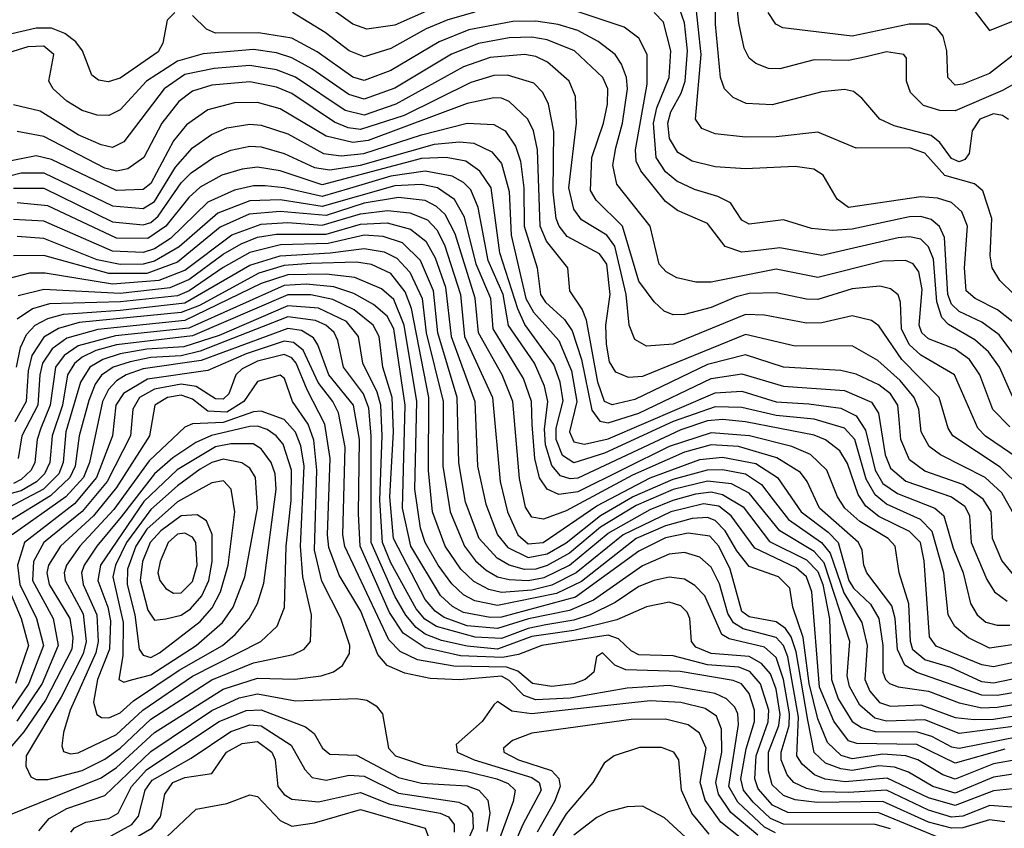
# Model space of a CAD drawing. Extents: x 997028 to 1115134, y 536408 to 618974.
# Tile 125 of 256: x 1022862 to 1025444, y 577805 to 579926. Entities that reach past the tile are written whole.
import ezdxf

# ---------------------------------------------------------------- set-up
doc = ezdxf.new("R2010")
doc.units = 0

msp = doc.modelspace()

# ---------------------------------------------------------------- linework, layer by layer
at = {"layer": '0CON10XD'}
for points in [[(1025485, 579767), (1025439.1, 579740.9), (1025315, 579687.1), (1025275, 579687.9), (1025231.4, 579701.4), (1025197.6, 579735), (1025186.8, 579765), (1025187.5, 579825), (1025180, 579835), (1025135, 579842.4), (1025081.3, 579828.7), (1025035, 579819.5), (1024945, 579821.5), (1024855, 579797.3), (1024825, 579798.6), (1024791.7, 579811.7), (1024775, 579825.5), (1024761.7, 579851.7), (1024747.6, 579917.6), (1024734.9, 580035)], [(1025454.8, 579664.8), (1025438.9, 579675), (1025415, 579679.4), (1025379.1, 579665), (1025359.7, 579635), (1025351.3, 579575), (1025340.2, 579559.8), (1025325, 579553.4), (1025305, 579562.3), (1025274.3, 579604.3), (1025252.2, 579622.2), (1025155, 579648.3), (1025117.3, 579665), (1025070.2, 579720.2), (1025048.3, 579738.3), (1025025, 579743.4), (1024965, 579737.1), (1024835, 579703), (1024766.8, 579706.8), (1024732.5, 579722.5), (1024710, 579745), (1024699, 579775), (1024686.2, 579915), (1024686.2, 580005)], [(1023944.1, 579955.9), (1023845, 579911.9), (1023771.8, 579901.8), (1023735, 579914.8), (1023653.2, 579973.2)], [(1025235, 579576.1), (1025195, 579589.9), (1025055, 579589.7), (1024955, 579631.6), (1024845, 579618.7), (1024765, 579618), (1024685, 579627.1), (1024650.6, 579640.6), (1024633.5, 579665), (1024649.1, 579835), (1024632.8, 579982.8)], [(1023268.2, 579945), (1023248.4, 579925), (1023237, 579865), (1023225, 579841.7), (1023125, 579772.9), (1023093.4, 579763.4), (1023067.8, 579767.8), (1023050.7, 579780.7), (1023026.5, 579845), (1023008.5, 579868.5), (1022980.1, 579890.1), (1022945, 579904.1), (1022905, 579904.2), (1022765, 579871.6)], [(1025457.9, 578857.9), (1025413.5, 578903.5), (1025379.7, 578995), (1025352, 579035), (1025315, 579061.8), (1025245, 579088.9), (1025227.8, 579105), (1025220.3, 579125), (1025228.4, 579218.4), (1025219.2, 579265), (1025205, 579286.2), (1025184.5, 579294.5), (1025125, 579292.5), (1024955, 579249.6), (1024845, 579271.6), (1024675, 579237.4), (1024635, 579237.7), (1024585, 579249.5), (1024556.9, 579265), (1024538.8, 579285), (1024515.2, 579385), (1024427.3, 579495), (1024417.2, 579545), (1024425, 579590), (1024442.6, 579655), (1024455.9, 579745), (1024452.6, 579775), (1024439.4, 579809.4), (1024422.9, 579835), (1024378.9, 579868.9), (1024325, 579898.2), (1024273.5, 579913.5), (1024215, 579922.3), (1024155, 579921.4), (1024039.8, 579900.2), (1023961.7, 579868.3), (1023835, 579793.4), (1023765, 579766.9), (1023735, 579775.8), (1023641.8, 579841.8), (1023575, 579877.8), (1023487.8, 579892.2), (1023375, 579891.4), (1023351.5, 579901.5), (1023315, 579937.5)], [(1024055, 579946.1), (1023984.3, 579925.7), (1023927.9, 579902.1), (1023835, 579850.9), (1023765, 579828.5), (1023725.3, 579845), (1023662.4, 579892.4), (1023576.9, 579945)], [(1025465, 578937.8), (1025430.7, 579015), (1025402.2, 579055), (1025366.5, 579086.5), (1025296.9, 579126.9), (1025279.7, 579145), (1025266.4, 579186.4), (1025257.9, 579297.9), (1025245, 579330.5), (1025225, 579350.2), (1025195, 579357.1), (1025165, 579354.1), (1024965, 579307.6), (1024855, 579327.8), (1024805, 579321.9), (1024755, 579316.5), (1024711.6, 579331.6), (1024665, 579391.8), (1024586.2, 579426.2), (1024555, 579449.4), (1024490.1, 579530.1), (1024478.4, 579555), (1024476.2, 579585), (1024507.2, 579757.2), (1024506.9, 579835), (1024485, 579877.6), (1024446.9, 579906.9), (1024295, 579957.3)], [(1025515, 578985.9), (1025430, 579100), (1025385, 579132.6), (1025325, 579160.5), (1025305, 579180), (1025295.4, 579205.4), (1025286.8, 579355), (1025273.6, 579383.6), (1025252.1, 579402.1), (1025225, 579409.9), (1025195, 579409.6), (1025045, 579376.9), (1024993.5, 579373.5), (1024938.2, 579378.2), (1024865, 579401.5), (1024775, 579389.7), (1024755, 579400.4), (1024726, 579446), (1024692.3, 579462.3), (1024630.8, 579480.8), (1024585, 579502.8), (1024555, 579527.5), (1024530.8, 579565), (1024523.7, 579655), (1024532.5, 579695), (1024564.8, 579774.8), (1024569.5, 579845), (1024549.6, 579919.6), (1024525.8, 579945)], [(1025578.8, 579045), (1025425.6, 579165.6), (1025367.5, 579195), (1025343.8, 579215), (1025339.3, 579275), (1025347, 579385), (1025332, 579422), (1025305, 579447), (1025268.4, 579458.4), (1025225, 579462), (1025035, 579433.6), (1025005.1, 579455.1), (1024968.3, 579518.3), (1024943.8, 579533.8), (1024895, 579541), (1024765, 579535.5), (1024685, 579540.2), (1024625, 579555.6), (1024587.9, 579577.9), (1024566, 579615), (1024561.2, 579655), (1024568.9, 579685), (1024596.4, 579733.6), (1024606.4, 579765), (1024612.5, 579845), (1024605, 579918.5), (1024593.1, 579953.1)], [(1025495, 579855.2), (1025405, 579785.5), (1025335, 579757.4), (1025315, 579754.8), (1025295.3, 579775), (1025293.1, 579845), (1025283.2, 579883.2), (1025265.5, 579905), (1025245, 579914.3), (1025194, 579915), (1025045, 579883), (1024862.9, 579905), (1024844.6, 579915), (1024824.3, 579945)], [(1025358.6, 579958.6), (1025405, 579897.8), (1025485, 579930.7)], [(1025501.4, 578761.4), (1025394.2, 578834.2), (1025374.5, 578854.5), (1025313, 578995), (1025225, 579046.7), (1025194.5, 579074.5), (1025174, 579115), (1025171.2, 579185), (1025165, 579204.5), (1025145, 579220.2), (1025117.6, 579227.6), (1025045, 579220.4), (1024955, 579192.1), (1024925, 579193), (1024845, 579210.2), (1024775, 579208), (1024740.3, 579199.7), (1024675, 579171.2), (1024605, 579152.6), (1024575, 579151.8), (1024551.3, 579161.3), (1024525, 579186), (1024485, 579240.5), (1024442.4, 579385), (1024373.1, 579453.1), (1024358.2, 579478.2), (1024362.1, 579565), (1024392.9, 579655), (1024403, 579705), (1024403.5, 579745), (1024391, 579775), (1024316.8, 579845), (1024245, 579873.2), (1024205, 579880.3), (1024145, 579879.1), (1024065, 579863.8), (1023994, 579836), (1023845, 579746.5), (1023765, 579718.3), (1023725, 579730.1), (1023627.8, 579797.8), (1023575, 579826.3), (1023535, 579839.3), (1023475, 579848), (1023342.8, 579837.2), (1023275, 579817.7), (1023194, 579765), (1023125, 579690.2), (1023095, 579675.2), (1023065, 579675.6), (1023025, 579688), (1022985, 579712.7), (1022949.7, 579745), (1022938.2, 579765), (1022951.3, 579835), (1022925, 579856.9), (1022883.1, 579855), (1022818.5, 579835)], [(1025488.1, 578698.1), (1025432.8, 578752.8), (1025308.5, 578835), (1025296.7, 578855), (1025272.9, 578935), (1025175, 579035.2), (1025115, 579123.5), (1025095, 579137.4), (1025045, 579149.8), (1024965, 579131.4), (1024925, 579129.8), (1024815, 579151.1), (1024765, 579153.3), (1024574.9, 579075.1), (1024505, 579070), (1024475, 579087.7), (1024460.2, 579125), (1024452.4, 579205), (1024422.1, 579332.1), (1024401.1, 579361.1), (1024335, 579401.7), (1024315, 579429.6), (1024301.8, 579485), (1024322, 579655), (1024319.3, 579725), (1024302.3, 579765), (1024245.9, 579815), (1024215, 579829.5), (1024185, 579834.9), (1024095, 579827), (1024025, 579802.4), (1023848, 579705), (1023765, 579675.5), (1023715, 579688.4), (1023585.2, 579775.2), (1023535, 579794.7), (1023465, 579805.9), (1023371.3, 579798.7), (1023295, 579782.2), (1023240.2, 579745), (1023135, 579605.7), (1023105, 579591.3), (1023075, 579597.7), (1023015, 579624.6), (1022915, 579686.2), (1022845, 579702.7)], [(1025464.9, 578635), (1025437.3, 578685), (1025393.5, 578725), (1025276.5, 578785), (1025246.5, 578806.5), (1025225.5, 578845), (1025219.1, 578905), (1025207.6, 578935), (1025170.2, 578980.2), (1025112.2, 579032.2), (1025045, 579071), (1024895, 579069.7), (1024765, 579100.3), (1024495, 578989.9), (1024457.7, 578987.7), (1024425, 579001.8), (1024408.4, 579028.4), (1024400, 579075), (1024398.5, 579125), (1024410, 579205), (1024401.1, 579285), (1024382, 579312), (1024297.3, 579357.3), (1024276, 579385), (1024268.8, 579405), (1024260.9, 579475), (1024262.7, 579632.7), (1024248.6, 579705), (1024233.5, 579735), (1024210.1, 579760.1), (1024140.8, 579780.8), (1024105, 579779.7), (1024045, 579761.9), (1023870, 579675), (1023755, 579638.1), (1023723, 579643), (1023687.4, 579657.4), (1023575, 579732.6), (1023535, 579749.4), (1023465, 579763.2), (1023365.8, 579754.2), (1023315, 579739), (1023278.5, 579711.5), (1023234.6, 579654.6), (1023186.8, 579565), (1023144.7, 579535.3), (1023115, 579529.3), (1023085, 579537), (1022925, 579619.9), (1022855, 579633.2)], [(1025469, 578469), (1025437.5, 578507.5), (1025412.9, 578565), (1025409, 578635), (1025388.6, 578668.6), (1025335, 578707.3), (1025235, 578742.2), (1025195, 578771.4), (1025172.5, 578825), (1025167.6, 578877.6), (1025164.6, 578915), (1025145.4, 578945), (1025115, 578968.6), (1025055, 578996.6), (1025015, 579006), (1024865, 579014.9), (1024765, 579047), (1024665, 579021.4), (1024475, 578929.6), (1024415, 578915.7), (1024395, 578924.8), (1024378, 578975), (1024347.7, 579137.7), (1024336.6, 579166.6), (1024304.2, 579215), (1024298.6, 579275), (1024243.4, 579345), (1024226.3, 579385), (1024219.2, 579585), (1024208.8, 579635), (1024194.3, 579665.7), (1024145, 579711.9), (1024125, 579720.7), (1024105, 579721.4), (1024035, 579706.2), (1023775, 579609.2), (1023735, 579604.6), (1023665, 579620.9), (1023545, 579692.6), (1023485, 579708.8), (1023425, 579708.1), (1023355, 579689.7), (1023299.1, 579650.9), (1023265, 579608.4), (1023205, 579497), (1023185, 579480.5), (1023115, 579478.2), (1022945, 579559.2), (1022905, 579569.5), (1022835, 579555.1)], [(1022835, 579517.1), (1022865, 579524.7), (1022925, 579524.3), (1023105, 579438.2), (1023185, 579430.8), (1023215, 579449), (1023270.4, 579539.6), (1023315, 579590.4), (1023364.5, 579625.5), (1023405, 579643), (1023465, 579652.2), (1023495, 579649.7), (1023565, 579627.1), (1023657.9, 579575), (1023705, 579569.5), (1023764.4, 579575.6), (1023915, 579624.1), (1024035, 579654.9), (1024105, 579651.7), (1024135, 579634.8), (1024161.7, 579595), (1024175.1, 579555.1), (1024183.7, 579485), (1024184.5, 579385), (1024218.9, 579275), (1024226.9, 579205), (1024240.3, 579185), (1024290.2, 579140.2), (1024310.5, 579110.5), (1024334.6, 579035), (1024361.9, 578901.9), (1024382.8, 578872.8), (1024405, 578868.9), (1024485, 578894.4), (1024675, 578984.7), (1024755, 578997.5), (1024865, 578965.1), (1025025, 578953.8), (1025095, 578922.9), (1025113.7, 578893.7), (1025131.4, 578785), (1025145, 578749.4), (1025185.7, 578715.7), (1025305, 578674.6), (1025340.3, 578650.3), (1025352.7, 578625), (1025357.2, 578555), (1025397.9, 578457.9), (1025417.9, 578425), (1025451.2, 578401.2)], [(1022845, 579484.1), (1022925, 579484.3), (1023105, 579396.5), (1023185, 579388), (1023205, 579394.1), (1023225, 579410.8), (1023285, 579498.3), (1023311.2, 579525), (1023369.5, 579565), (1023415, 579584.5), (1023465, 579594.3), (1023495, 579592.5), (1023555, 579574.9), (1023635, 579538.2), (1023675, 579532.3), (1023755, 579544.9), (1023949.7, 579599.7), (1024015, 579606.2), (1024052.3, 579602.3), (1024099.8, 579579.8), (1024125, 579549.1), (1024145.3, 579475.3), (1024150.8, 579360.8), (1024188.9, 579195), (1024208.7, 579158.7), (1024275.1, 579085), (1024308.7, 579005), (1024322.5, 578925), (1024303.6, 578845), (1024315, 578818.5), (1024343, 578813), (1024405, 578827.1), (1024685, 578947.8), (1024755, 578951.4), (1024845, 578924.1), (1024931.2, 578918.8), (1025015, 578906.8), (1025055, 578887.3), (1025079.7, 578849.7), (1025104.9, 578745), (1025125, 578709.7), (1025163.7, 578683.7), (1025261.9, 578645), (1025285.1, 578625.1), (1025309.7, 578539.7), (1025336.2, 578475), (1025354.6, 578394.6), (1025372.2, 578365), (1025395, 578345.9), (1025425, 578338), (1025457.9, 578337.9)], [(1025469.7, 579205), (1025432.1, 579242.1), (1025411.5, 579275), (1025406.7, 579306.7), (1025410.8, 579405), (1025387.8, 579477.8), (1025365.5, 579495.5), (1025287.6, 579517.6), (1025235, 579576.1)], [(1025595, 578305.8), (1025405, 578277.4), (1025350, 578305), (1025314.1, 578334.1), (1025296.3, 578365), (1025285.2, 578474.8), (1025254.1, 578584.1), (1025223.5, 578615), (1025135, 578655.8), (1025105, 578679.9), (1025081.3, 578721.3), (1025051.4, 578825), (1025025, 578854.6), (1024945, 578878.1), (1024845, 578888.1), (1024755, 578909.1), (1024685, 578910.7), (1024575, 578872.5), (1024395, 578788.9), (1024315, 578764.2), (1024285, 578782.9), (1024268, 578825), (1024268.4, 578855), (1024286.5, 578926.5), (1024278.9, 578975), (1024261.9, 579021.9), (1024186.4, 579126.4), (1024167.5, 579167.5), (1024120.9, 579315), (1024097.6, 579485), (1024068.6, 579528.6), (1024031.1, 579555), (1023980, 579565), (1023915, 579562), (1023655, 579493.1), (1023545, 579530), (1023485, 579539.9), (1023445, 579534.6), (1023391.8, 579518.2), (1023335, 579486.6), (1023305, 579459.8), (1023245.1, 579384.9), (1023197.4, 579352.6), (1023115, 579353.6), (1022935, 579437.7), (1022855, 579446.3)], [(1025565, 578260.8), (1025415, 578228.3), (1025385, 578233.7), (1025265, 578282.8), (1025247.6, 578307.6), (1025233.7, 578506.3), (1025224.1, 578555), (1025195, 578583.9), (1025115, 578622.9), (1025080.3, 578650.3), (1025060.4, 578680.4), (1025032.2, 578762.2), (1025012.3, 578795), (1024975, 578824.2), (1024945, 578836.5), (1024765, 578871.6), (1024705, 578877.1), (1024665, 578873.6), (1024595, 578850), (1024325, 578723.8), (1024305, 578721.6), (1024279.8, 578729.8), (1024257, 578757), (1024240.8, 578810.8), (1024238.1, 578851.9), (1024246.9, 578925), (1024237.8, 578965), (1024211.2, 579025), (1024143.8, 579123.8), (1024129.3, 579205), (1024090.2, 579295), (1024063.5, 579433.5), (1024045, 579479.8), (1024025, 579499.6), (1023995.8, 579515.8), (1023925, 579529), (1023835, 579516), (1023726.7, 579483.3), (1023655, 579462.3), (1023555, 579485.5), (1023505, 579490.9), (1023475, 579490.9), (1023425, 579478.9), (1023355, 579447.6), (1023257.3, 579352.7), (1023215, 579324.8), (1023185, 579315.7), (1023105, 579318.7), (1022925, 579398), (1022845, 579402)], [(1025575, 578218.9), (1025415, 578185.5), (1025385, 578189.7), (1025303.1, 578226.9), (1025235, 578247.3), (1025203.4, 578273.4), (1025197.3, 578295), (1025193.7, 578393.7), (1025168.1, 578475), (1025157.4, 578545), (1025139.1, 578565), (1025065, 578610), (1025025.2, 578645), (1025006.6, 578675), (1024978.5, 578745), (1024935.5, 578785.5), (1024886.3, 578806.3), (1024775.4, 578835), (1024675, 578842.8), (1024565, 578806.5), (1024325, 578687.9), (1024275, 578680.5), (1024244.5, 578694.5), (1024224.5, 578724.5), (1024212.2, 578775), (1024205.4, 578864.6), (1024203.5, 578925), (1024182.9, 578985), (1024103, 579115), (1024096.9, 579195), (1024058.5, 579285), (1024028.1, 579408.1), (1024001.9, 579455), (1023957.6, 579485), (1023915, 579494), (1023845, 579490.1), (1023655, 579436.7), (1023545, 579453.6), (1023465, 579450.9), (1023380.8, 579419.2), (1023279.5, 579330.5), (1023215, 579292.6), (1023185, 579285.4), (1023125, 579283.7), (1023065, 579296.5), (1022925, 579352.4), (1022855, 579357.8)], [(1025585, 578180.6), (1025425, 578153.4), (1025385, 578154.1), (1025214, 578214), (1025183.1, 578233.1), (1025163.7, 578273.7), (1025157.1, 578355), (1025148.3, 578388.3), (1025083, 578475), (1025075.2, 578495.2), (1025070.7, 578535), (1025060.9, 578555), (1024958.6, 578645), (1024926.5, 578715), (1024908.8, 578738.8), (1024847.1, 578777.1), (1024746.5, 578806.5), (1024675, 578810.6), (1024605, 578791.6), (1024468.3, 578731.7), (1024295, 578637.6), (1024235, 578616.3), (1024205, 578621), (1024187.9, 578647.9), (1024172.3, 578722.3), (1024154.4, 578925), (1024127.2, 578995), (1024064.5, 579105), (1024056.2, 579196.2), (1024003.3, 579365), (1023977, 579415), (1023955, 579436.2), (1023925, 579452.2), (1023855, 579459.8), (1023765, 579444.9), (1023665, 579413), (1023545, 579423.6), (1023463.6, 579416.4), (1023387.5, 579382.5), (1023275, 579289.9), (1023195, 579260.7), (1023095, 579260.1), (1022925, 579307.4), (1022845, 579307.3)], [(1022835, 579248.7), (1022888.1, 579261.9), (1022927.9, 579262.1), (1023105, 579233.7), (1023226.9, 579243.1), (1023295, 579269), (1023418.1, 579361.9), (1023495, 579389.6), (1023565, 579394.4), (1023655, 579387.3), (1023755, 579417.1), (1023825.8, 579425.8), (1023885, 579419.8), (1023931.2, 579401.2), (1023955.5, 579375.5), (1023975.5, 579335.5), (1024017.8, 579205), (1024028.4, 579095), (1024101.6, 578935), (1024121.2, 578715), (1024140.4, 578635), (1024167.6, 578575), (1024195, 578551.5), (1024234.1, 578555), (1024375, 578650.7), (1024515, 578724.8), (1024645, 578772.3), (1024705, 578778.8), (1024791.7, 578761.7), (1024849.3, 578725), (1024911.1, 578635), (1024981.9, 578581.9), (1025007.6, 578555), (1025036.2, 578455), (1025048.5, 578435), (1025092.9, 578392.9), (1025114.2, 578355), (1025125.3, 578285), (1025125.2, 578215), (1025132, 578195), (1025142.4, 578185), (1025165, 578176.3), (1025245.1, 578165.1), (1025325, 578134.5), (1025385, 578121.3), (1025425, 578122.5), (1025564.6, 578145.4)], [(1022857.6, 579202.4), (1022925, 579219), (1023125, 579208.6), (1023256, 579224), (1023305, 579244.6), (1023395, 579311), (1023441.9, 579338.1), (1023485, 579355.4), (1023535, 579363.8), (1023665, 579363.7), (1023755, 579390), (1023825, 579393.2), (1023886.7, 579376.7), (1023926.9, 579345), (1023951.2, 579301.2), (1023977.8, 579225), (1023993.2, 579095), (1024054.9, 578925), (1024062.2, 578755), (1024083.6, 578655), (1024114.3, 578575), (1024141.7, 578541.7), (1024195, 578515.3), (1024244.8, 578525), (1024295, 578553.5), (1024384.4, 578625.6), (1024468.6, 578675), (1024575, 578721.2), (1024665, 578745.7), (1024705, 578746.5), (1024765, 578734.7), (1024806.7, 578706.7), (1024837.1, 578667.1), (1024878.1, 578615), (1024964.5, 578554.5), (1024986.8, 578526.8), (1025022.9, 578422.9), (1025069.9, 578345), (1025084, 578285), (1025077.7, 578195), (1025090.6, 578165), (1025116.1, 578135), (1025145, 578125.1), (1025225, 578129.3), (1025315, 578095.9), (1025365, 578090.2), (1025415, 578091.4), (1025535, 578110.6)], [(1025515, 578077.9), (1025325, 578053.7), (1025235, 578089.8), (1025135, 578086.1), (1025104.1, 578094.1), (1025065, 578128.3), (1025037.3, 578177.3), (1025031.6, 578205), (1025038.4, 578295), (1024971.2, 578501.2), (1024945, 578530.8), (1024854.6, 578585), (1024774.5, 578684.5), (1024728.3, 578708.3), (1024665, 578715.8), (1024575, 578693.8), (1024478.4, 578651.6), (1024385, 578595.2), (1024303.5, 578526.5), (1024245, 578494.2), (1024215, 578484.9), (1024185, 578484.2), (1024145.5, 578495.5), (1024113.3, 578513.3), (1024066.9, 578565), (1024030.7, 578660.7), (1024013.5, 578763.5), (1024008.8, 578935), (1023957.8, 579105), (1023946.6, 579215), (1023912.9, 579295), (1023865, 579341), (1023815, 579357.7), (1023765, 579360.7), (1023670.5, 579339.5), (1023545.9, 579335.9), (1023464.7, 579315.3), (1023395, 579276.4), (1023305.9, 579215), (1023275, 579201.9), (1023126.1, 579186.1), (1022939.3, 579180.7), (1022895, 579167.4), (1022855, 579140.5)], [(1022853, 579015), (1022863.5, 579066.5), (1022879.4, 579100.6), (1022902, 579125), (1022935, 579142.6), (1022976.6, 579153.4), (1023124.7, 579164.7), (1023295, 579183.9), (1023465, 579282.2), (1023545, 579307.3), (1023675.5, 579314.5), (1023765, 579326.3), (1023817, 579317), (1023851, 579301), (1023885, 579264.4), (1023917, 579195), (1023927.1, 579105), (1023971.8, 578925), (1023971.6, 578755), (1023990.1, 578635), (1024027.7, 578545), (1024057, 578507), (1024085, 578482.3)], [(1025445, 578012.6), (1025315, 577975.7), (1025214.5, 578024.5), (1025057.1, 578027.1), (1025035, 578034.3), (1024996.4, 578086.4), (1024959.3, 578175), (1024938.9, 578425), (1024924.9, 578465), (1024898.1, 578488.1), (1024789.7, 578539.7), (1024727.2, 578625), (1024695, 578650.2), (1024655, 578656.5), (1024569.2, 578635), (1024444.1, 578575), (1024320.8, 578475), (1024257.2, 578442.8), (1024205, 578429.6), (1024125, 578423.9), (1024091.6, 578431.6), (1024052.1, 578452.1), (1024018.1, 578485), (1023977.1, 578545), (1023944, 578635), (1023933.3, 578743.3), (1023934.7, 578935), (1023888.7, 579168.7), (1023872.6, 579212.6), (1023835, 579260.3), (1023783.9, 579283.9), (1023745, 579290.5), (1023625, 579286.8), (1023555, 579281.9), (1023488.7, 579261.3), (1023333.3, 579176.7), (1023285, 579157.8), (1023017.6, 579132.4), (1022963.4, 579116.6), (1022925, 579093.5), (1022893.2, 579045), (1022883.3, 579005), (1022878.9, 578925), (1022848.5, 578871.5)], [(1025475, 577984.5), (1025415, 577974.4), (1025315, 577934.1), (1025282.6, 577945), (1025217.1, 577985), (1025185.1, 577995.1), (1025125, 577999.7), (1025045, 577987.3), (1025015.6, 577995.6), (1024980.2, 578030.2), (1024955, 578092.3), (1024931.8, 578185), (1024915.9, 578305.9), (1024889.4, 578385), (1024880.8, 578435), (1024851.3, 578465), (1024775, 578492), (1024742.6, 578532.6), (1024711.4, 578585), (1024685, 578612.9), (1024665, 578620.1), (1024625, 578617.7), (1024555, 578598.8), (1024478, 578565), (1024335, 578452.4), (1024269.4, 578420.6), (1024115, 578389.3), (1024055, 578401.6), (1024025, 578417.6), (1023995, 578446.2), (1023958.8, 578495), (1023924.5, 578555), (1023912.5, 578592.5), (1023897.8, 578695), (1023903, 578925), (1023869.9, 579125), (1023842.6, 579192.6), (1023810.5, 579220.5), (1023740, 579250), (1023665, 579258.9), (1023565, 579257.3), (1023495, 579234.2), (1023295, 579137.4), (1023066, 579114), (1022985, 579090.5), (1022947, 579063), (1022921.5, 579025), (1022914.1, 578995), (1022909.3, 578915), (1022866.8, 578835), (1022857.4, 578775)], [(1025467, 577947), (1025415, 577939.6), (1025315, 577897.5), (1025256.5, 577915), (1025192.1, 577952.1), (1025155.4, 577965.4), (1025115, 577968.5), (1025045, 577956.4), (1025015, 577960.6), (1024975, 577976.2), (1024945, 578003.7), (1024928.6, 578088.6), (1024897.9, 578267.9), (1024885, 578307.7), (1024869.5, 578329.5), (1024845, 578346.9), (1024775, 578359.4), (1024755, 578374.1), (1024725, 578484.8), (1024695, 578545.6), (1024671.2, 578571.2), (1024615, 578578.9), (1024555, 578566.8), (1024485, 578531.9), (1024318.9, 578411.1), (1024125, 578358.8), (1024095, 578358), (1024025, 578370.9), (1023996.7, 578386.7), (1023965, 578415.5), (1023887.7, 578545), (1023865.3, 578644.7), (1023872.5, 578915), (1023842.9, 579115), (1023825, 579148.6), (1023789.3, 579179.3), (1023738.2, 579208.2), (1023685.3, 579225.3), (1023612.9, 579232.9), (1023555, 579229.2), (1023305, 579116.9), (1023112.8, 579097.2), (1023015, 579070.8), (1022977.7, 579045), (1022955.5, 579014.5), (1022941.6, 578915), (1022917, 578855), (1022907.3, 578825), (1022901.6, 578765), (1022891.5, 578745), (1022865, 578719.8), (1022845, 578709.4)], [(1023841.5, 578845), (1023838, 578935), (1023813.7, 579015), (1023803.8, 579095), (1023788.7, 579125), (1023738.6, 579165), (1023682.4, 579192.4), (1023624.8, 579204.8), (1023565, 579204.8), (1023315, 579096.7), (1023115, 579073.3), (1023061.5, 579058.5), (1023025, 579041), (1023005, 579024.3), (1022987.1, 578995), (1022973.5, 578915), (1022946.8, 578835), (1022940.6, 578765), (1022926.8, 578735), (1022905.6, 578714.4), (1022865, 578690.7), (1022775, 578666.8)], [(1025475, 577859.9), (1025405.4, 577864.6), (1025335, 577836.6), (1025305, 577834.5), (1025245, 577853), (1025134.9, 577904.9), (1025035, 577898.7), (1024965, 577901.1), (1024925, 577909.3), (1024891.7, 577925), (1024873.8, 577945), (1024858.2, 577985), (1024858.2, 578005), (1024879.4, 578075), (1024880.5, 578105), (1024864.9, 578195), (1024845, 578253), (1024815, 578280.1), (1024722.4, 578302.4), (1024703.3, 578313.3), (1024658.6, 578415), (1024632.2, 578442.2), (1024605, 578459), (1024565, 578464.2), (1024525.2, 578455.2), (1024485, 578439.2), (1024423, 578397), (1024358, 578365), (1024315, 578351.2), (1024240.9, 578339.1), (1024195, 578329.6), (1024125, 578302.9), (1024056.3, 578306.3), (1023954.3, 578334.3), (1023923.7, 578353.7), (1023900.9, 578380.9), (1023835, 578501.7), (1023813.3, 578555), (1023805.7, 578665.7), (1023812.1, 578835), (1023808.6, 578915), (1023798.9, 578948.9), (1023761.7, 579025), (1023750, 579095), (1023718.3, 579135), (1023645, 579169.4), (1023565, 579176.1), (1023385, 579097.9), (1023291.6, 579068.4), (1023195, 579062), (1023125, 579050), (1023079.5, 579035), (1023045.6, 579014.4), (1023020.6, 578975), (1022982.9, 578845), (1022975.1, 578765), (1022963.8, 578735), (1022923.5, 578695), (1022800.3, 578629.7)], [(1025445, 577821.7), (1025405, 577827.6), (1025335, 577806.4), (1025305, 577805.2), (1025245, 577821.1), (1025125, 577874.9), (1024952.6, 577872.6), (1024895, 577879.7), (1024865, 577891.3), (1024835, 577918.8), (1024825, 577955.8), (1024825.1, 578005), (1024852.5, 578075), (1024856.1, 578103.9), (1024845, 578170.3), (1024830.3, 578210.3), (1024807, 578237), (1024775, 578255.8), (1024675, 578263.6), (1024635, 578280.5), (1024623.6, 578295), (1024619.4, 578355), (1024611.7, 578371.7), (1024595, 578388.4), (1024565, 578398.7), (1024505, 578385.9), (1024427.8, 578352.2), (1024315, 578323.7), (1024205, 578307.9), (1024115, 578275.2), (1024035, 578282.5), (1023967.4, 578297.4), (1023925, 578314.5), (1023901.6, 578331.6), (1023873.9, 578363.9), (1023845, 578414.2), (1023783.6, 578555), (1023783.6, 578835), (1023777.1, 578907.1), (1023763.4, 578945), (1023711, 579015), (1023695.7, 579085), (1023685.8, 579105.8), (1023664.8, 579124.8), (1023637.1, 579137.1), (1023565, 579146.5), (1023335, 579056.6), (1023285, 579044.8), (1023205, 579039.8), (1023150.8, 579029.2), (1023107, 579015), (1023076, 578994), (1023059.5, 578970.5), (1023042.8, 578927.2), (1023017.1, 578835), (1023007, 578755), (1022993.3, 578725), (1022942.4, 578677.6), (1022831, 578609)], [(1025265, 577783.7), (1025115, 577845.2), (1024876.2, 577846.2), (1024836.1, 577866.1), (1024798.2, 577908.2), (1024789.1, 577935), (1024793.1, 577995), (1024824.2, 578084.2), (1024826.2, 578115), (1024804.4, 578184.4), (1024776.4, 578216.4), (1024747.8, 578227.8), (1024665, 578234.3), (1024575, 578257.4), (1024485, 578259.9), (1024465, 578270.4), (1024432.3, 578302.3), (1024405, 578311.9), (1024230.5, 578285), (1024169.3, 578260.7), (1024127.3, 578252.7), (1024017.5, 578257.5), (1023925, 578278.2), (1023866.9, 578316.9), (1023831.2, 578371.2), (1023754, 578545), (1023750, 578630), (1023752.8, 578825), (1023736.8, 578915), (1023672.3, 578995), (1023643.7, 579073.7), (1023631.6, 579091.6), (1023600.7, 579110.7), (1023565, 579116.5), (1023337.6, 579032.4), (1023185, 579010.2), (1023140.4, 578995), (1023115, 578979), (1023094.2, 578955.8), (1023078.3, 578925), (1023044.7, 578765), (1023028.6, 578725), (1022982.9, 578675), (1022842, 578575)], [(1025145, 577803.3), (1025105, 577815.4), (1024865, 577816), (1024830.9, 577830.9), (1024785, 577873.6), (1024760, 577905), (1024753.1, 577935), (1024766.6, 578013.4), (1024788.6, 578085), (1024788.8, 578115), (1024775, 578158.7), (1024754.4, 578184.4), (1024732.8, 578192.8), (1024593.6, 578216.4), (1024450.9, 578220.9), (1024422.6, 578232.6), (1024390, 578265), (1024374.6, 578255), (1024366.9, 578215), (1024344.7, 578195), (1024315, 578183.8), (1024257.2, 578177.2), (1024206.5, 578185), (1024167.6, 578217.6), (1024137.9, 578227.9), (1024000, 578230), (1023905, 578246.7), (1023859, 578269), (1023829.7, 578299.7), (1023714, 578544), (1023708.9, 578575), (1023714.9, 578804.9), (1023697.9, 578895), (1023683.1, 578925), (1023644.4, 578974.4), (1023605, 579059), (1023579.2, 579079.2), (1023555, 579082.7), (1023455, 579049.5), (1023355, 579005.7), (1023196.8, 578983.2), (1023134, 578946), (1023113.7, 578915), (1023105.1, 578835), (1023062.9, 578725), (1023005, 578656.6), (1022874.1, 578555), (1022855.7, 578495), (1022861.7, 578445), (1022905.9, 578355), (1022923.9, 578285), (1022885.3, 578185), (1022824, 578095)], [(1024843.4, 577793.4), (1024815, 577808.4), (1024745, 577873.5), (1024721.6, 577915), (1024747, 578077), (1024745.1, 578105), (1024737.1, 578122.9), (1024714.9, 578144.9), (1024685, 578159), (1024565, 578179.5), (1024455, 578172.7), (1024305, 578146.2), (1024215, 578141.9), (1024183.3, 578153.3), (1024145, 578192.8), (1024125, 578204.1), (1024014.9, 578194.9), (1023937.7, 578197.7), (1023871.7, 578211.7), (1023825, 578231.9), (1023800.9, 578260.9), (1023756, 578375), (1023699.1, 578469.1), (1023672, 578542), (1023668.5, 578575), (1023675.9, 578775), (1023662, 578865), (1023615.1, 578955.1), (1023586.9, 579025), (1023575, 579039.3), (1023555, 579047.9), (1023485, 579030.5), (1023445, 579010.6), (1023428.2, 578995), (1023409.8, 578945), (1023395, 578931), (1023375, 578931.5), (1023324.2, 578964.2), (1023285, 578970.1), (1023215, 578956.7), (1023175.9, 578935), (1023158.2, 578905), (1023152.5, 578835), (1023090.9, 578715), (1023025, 578635.7), (1022924.9, 578555), (1022897.8, 578505), (1022895.5, 578455), (1022948.9, 578355), (1022962.5, 578285), (1022920.1, 578185), (1022854.1, 578085.9)], [(1022795, 577824.6), (1023075, 577937.2), (1023115.4, 577964.6), (1023215, 578056), (1023395, 578170.2), (1023485, 578198.7), (1023583.4, 578196.6), (1023652, 578205), (1023684.8, 578215.2), (1023707.7, 578232.3), (1023726, 578264), (1023727.5, 578285), (1023703.7, 578355), (1023653.6, 578453.6), (1023634.5, 578535), (1023640.6, 578745), (1023632.9, 578822.9), (1023617.8, 578865), (1023577.1, 578925), (1023556.1, 578985), (1023545, 578993.8), (1023485, 578976.9), (1023449, 578925), (1023405, 578897), (1023355, 578899.2), (1023315, 578930.6), (1023285, 578941.2), (1023249.3, 578935), (1023216.3, 578915), (1023202.2, 578835), (1023115, 578699.2), (1023055.4, 578624.6), (1022968.6, 578545), (1022937, 578495), (1022932.7, 578475), (1022938.7, 578445), (1022992.6, 578355), (1023000.5, 578305), (1022998.1, 578275), (1022929.2, 578140.8), (1022872.2, 578057.8), (1022815, 577990.4)], [(1022905, 577932.7), (1022935, 577933.1), (1023025, 577956.7), (1023085, 577986.4), (1023125, 578014.9), (1023205, 578090.9), (1023365.6, 578194.4), (1023475, 578238.8), (1023579, 578261), (1023607.7, 578275), (1023624.1, 578295), (1023626.6, 578365), (1023604.4, 578465), (1023597.6, 578545), (1023607.5, 578755), (1023598.4, 578808.4), (1023584.6, 578844.6), (1023555, 578877.6), (1023495, 578899.7), (1023475, 578897.9), (1023395, 578869.3), (1023315, 578866.4), (1023295, 578857.5), (1023200.7, 578769.3), (1023108.6, 578641.4), (1023019.4, 578545), (1022984.2, 578495), (1022978.1, 578475), (1022980.5, 578455), (1023027.8, 578367.8), (1023035.4, 578295), (1023027.6, 578262.4), (1022970.6, 578149.4), (1022878.1, 577995), (1022878, 577968), (1022890.4, 577940.4), (1022905, 577932.7)], [(1022995, 578000.4), (1023015, 578003.1), (1023115, 578050.7), (1023184.7, 578115.3), (1023315, 578203.9), (1023494.1, 578295), (1023536.3, 578335), (1023555.8, 578384.2), (1023560, 578545), (1023573.3, 578665), (1023574.4, 578744.4), (1023552.5, 578812.5), (1023534.5, 578834.5), (1023510.9, 578850.9), (1023485, 578860.3), (1023465, 578859), (1023364.6, 578835.4), (1023323.1, 578816.9), (1023263, 578777), (1023215, 578735.1), (1023127.7, 578622.3), (1023063.6, 578545), (1023030.4, 578495), (1023023.8, 578475), (1023028.2, 578445), (1023064.1, 578365), (1023067.3, 578295), (1023061.1, 578265), (1022994.2, 578115), (1022976.5, 578056.5), (1022971.7, 578021.7), (1022976.5, 578006.5), (1022995, 578000.4)], [(1025465, 577908.3), (1025415, 577903.6), (1025315, 577864.6), (1025245, 577885.2), (1025136.5, 577936.5), (1025026.7, 577926.7), (1024974, 577934), (1024945.7, 577945), (1024913.2, 577973.2), (1024899.9, 577995), (1024903.8, 578096.2), (1024875.8, 578255), (1024864.6, 578284.6), (1024845, 578305.7), (1024758.4, 578328.4), (1024733.7, 578343.7), (1024718.2, 578368.2), (1024696.8, 578446.8), (1024675, 578489.8), (1024645, 578516), (1024605, 578529), (1024565, 578524.3), (1024495, 578494), (1024366.2, 578403.8), (1024303.6, 578376.4), (1024195.5, 578354.5), (1024115, 578329), (1024035, 578336.5), (1023975, 578357.9), (1023950.7, 578375), (1023925, 578405.2), (1023842.2, 578565), (1023831.9, 578675), (1023841.5, 578845)], [(1023095, 578094.8), (1023125, 578107.9), (1023160.4, 578139.6), (1023279.7, 578220.3), (1023393, 578285), (1023426.9, 578313.1), (1023463.2, 578355), (1023485.2, 578395), (1023501.6, 578448.4), (1023534.2, 578695), (1023531.4, 578735), (1023521.3, 578765), (1023495, 578800.4), (1023473.6, 578813.6), (1023415, 578813.6), (1023375, 578805.4), (1023274.9, 578745.1), (1023187.5, 578662.5), (1023073, 578495), (1023066.7, 578455), (1023092.8, 578385), (1023099.5, 578349.5), (1023096.8, 578275), (1023065.3, 578195), (1023055.5, 578135.5), (1023063.7, 578103.7), (1023076, 578096), (1023095, 578094.8)], [(1023135, 578188.7), (1023155, 578194.8), (1023205, 578207.8), (1023324.2, 578285), (1023393.3, 578345), (1023421.6, 578385), (1023452, 578465), (1023485.1, 578645), (1023479.5, 578725), (1023465, 578749.5), (1023444, 578764), (1023395, 578773.4), (1023365, 578764.7), (1023335, 578746.8), (1023275, 578703.6), (1023205, 578641), (1023141.8, 578555), (1023112.5, 578495), (1023105.5, 578465), (1023132.8, 578345), (1023132.2, 578257.8), (1023121.1, 578195), (1023135, 578188.7)], [(1023205, 578253.3), (1023228.1, 578265), (1023335, 578347.6), (1023366.6, 578383.4), (1023388.5, 578425), (1023408.2, 578495), (1023426.1, 578635), (1023416, 578695), (1023396.4, 578716.4), (1023365, 578711.7), (1023275, 578661.8), (1023195, 578590), (1023166.5, 578545), (1023144.6, 578485), (1023143.5, 578445), (1023163.1, 578365), (1023174.5, 578275), (1023185, 578259), (1023205, 578253.3)], [(1024085, 578482.3), (1024115, 578464.7), (1024145, 578457.6), (1024195, 578454.7), (1024237.2, 578462.8), (1024303.7, 578495), (1024405, 578579.6), (1024515, 578641.2), (1024575, 578666.2), (1024635, 578682.4), (1024675, 578687.4), (1024705, 578680.8), (1024758.5, 578648.5), (1024827.6, 578557.6), (1024925, 578508.9), (1024955, 578478.9), (1024967.8, 578445), (1024985.1, 578354.9), (1024990.1, 578195), (1025008.1, 578145), (1025045, 578085.5), (1025069.1, 578069.1), (1025105, 578058.8), (1025215, 578057.9), (1025253.1, 578046.9), (1025305, 578018.9), (1025325, 578014.9), (1025485, 578046.5)], [(1023215, 578350.8), (1023245, 578354.8), (1023285, 578364), (1023309.2, 578380.8), (1023339, 578415), (1023357.1, 578455), (1023366.1, 578505), (1023366.2, 578576.2), (1023351.6, 578611.6), (1023327, 578627), (1023285, 578624.4), (1023231.8, 578585), (1023203.4, 578555), (1023183.9, 578505), (1023177.1, 578455), (1023197.6, 578377.6), (1023215, 578350.8)], [(1023265, 578422.2), (1023285, 578423), (1023315, 578452.6), (1023327.1, 578495), (1023323.7, 578555), (1023315, 578569.1), (1023295, 578579.5), (1023275, 578576.5), (1023251.3, 578555), (1023229.7, 578505), (1023223.9, 578475), (1023228.7, 578455), (1023244.4, 578434.4), (1023265, 578422.2)], [(1022828, 578445), (1022865.1, 578355), (1022884.3, 578285), (1022850.4, 578185)], [(1022911.3, 577798.7), (1022939, 577831), (1022985, 577857), (1023085, 577891.3), (1023205, 578006.3), (1023365.6, 578114.4), (1023437.4, 578147.4), (1023485, 578157.9), (1023585, 578139.7), (1023745, 578145.9), (1023771.5, 578141.5), (1023796.6, 578126.6), (1023812.7, 578105), (1023828.6, 578015), (1023846.7, 577995), (1023920.8, 577970.8), (1024035, 577953.9), (1024112.8, 577935), (1024142.8, 577922.8), (1024160.9, 577905), (1024155.8, 577875), (1024085.5, 577685)], [(1024796.9, 577786.9), (1024726.4, 577846.4), (1024694, 577895), (1024687.2, 577925), (1024702.8, 578005), (1024702.4, 578065), (1024689, 578099), (1024659.3, 578119.3), (1024595, 578135.3), (1024515, 578139.1), (1024205, 578105.5), (1024152.5, 578112.5), (1024115, 578137.5), (1024105, 578128.8), (1024074.6, 578085), (1024006.2, 578025), (1024009.2, 578005), (1024053.4, 577985), (1024205, 577938.4), (1024223.9, 577925), (1024229.5, 577905), (1024181.2, 577815), (1024134.2, 577705.8)], [(1022995.5, 577794.5), (1023005, 577806.2), (1023035, 577820.7), (1023095, 577831), (1023120, 577845), (1023154.5, 577915), (1023195, 577959.7), (1023385, 578084.9), (1023455, 578114.3), (1023495, 578116.1), (1023610.9, 578070.9), (1023633.8, 578053.8), (1023655.4, 578015), (1023675, 577999.5), (1023745, 577997), (1023855, 577938.3), (1023915, 577923.7), (1023975, 577919.6), (1024035, 577916.4), (1024065.7, 577905), (1024089, 577879), (1024094.7, 577845), (1024086.5, 577796.5)], [(1023065.1, 577764.9), (1023155.8, 577815), (1023173.2, 577836.8), (1023190.2, 577905), (1023209.1, 577930.9), (1023311.3, 577988.7), (1023415, 578058.7), (1023465, 578076.5), (1023495, 578074), (1023573.1, 578023.1), (1023609.4, 577959.4), (1023628.6, 577938.7), (1023665, 577931.5), (1023725.3, 577944.7), (1023765, 577941.5), (1023855, 577897.3), (1024013.5, 577873.5), (1024035, 577862.7), (1024049, 577845), (1024051, 577805), (1024014.9, 577725)], [(1024767.9, 577767.9), (1024700.7, 577820.7), (1024659.1, 577879), (1024646.2, 577925), (1024661.8, 578015), (1024644.3, 578054.3), (1024615, 578076.9), (1024555, 578091.4), (1024465, 578090.4), (1024205, 578054.8), (1024153.8, 578035), (1024130, 578015), (1024131.6, 578005), (1024169.4, 577985), (1024256.4, 577956.4), (1024275.3, 577935.3), (1024279.2, 577915), (1024264, 577875), (1024218.3, 577795)], [(1023092.2, 577737.8), (1023208.1, 577805), (1023230.8, 577835), (1023241.8, 577895), (1023263.2, 577925), (1023295, 577938.5), (1023365, 577949.2), (1023403.9, 578005), (1023445, 578027.2), (1023485, 578033), (1023522.9, 578005), (1023531.4, 577985), (1023538.8, 577915), (1023555, 577893.7), (1023575, 577881.4), (1023645, 577874.6), (1023755, 577899.1), (1023832, 577868), (1023964.6, 577845), (1023986.2, 577835), (1024001.2, 577815), (1024000.7, 577795)], [(1024669.7, 577789.7), (1024624.5, 577845), (1024597, 577905), (1024589.7, 577985), (1024577.1, 578005), (1024545, 578016.7), (1024486.7, 578016.7), (1024420.8, 577995), (1024394.2, 577975.8), (1024364.7, 577925), (1024295, 577843.2), (1024259.5, 577785)], [(1023247.2, 577782.8), (1023324.4, 577855.6), (1023405, 577869.9), (1023465, 577893), (1023485, 577888.6), (1023545, 577825.7), (1023575, 577810.4), (1023635, 577819.7), (1023755, 577854.6), (1023924.7, 577805), (1023936.4, 577775)], [(1024640.9, 577750.9), (1024552.3, 577832.3), (1024495, 577862.9), (1024455, 577861.4), (1024405, 577848.3), (1024375, 577833.1), (1024315, 577786.9)]]:
    msp.add_lwpolyline(points, dxfattribs=at)

doc.saveas('drawing.dxf')
